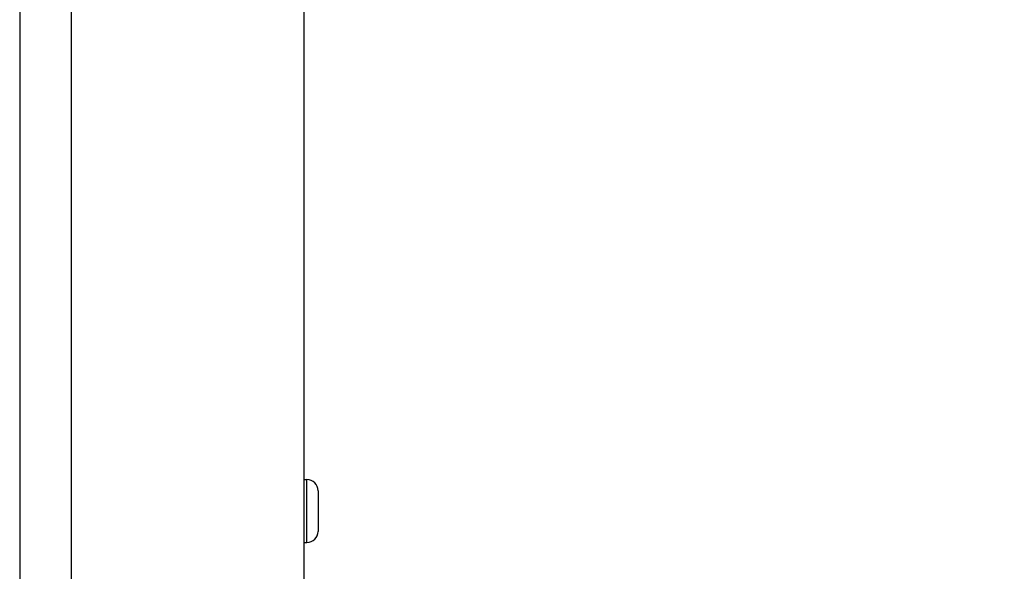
# Model space of a CAD drawing. Header units: inches. Extents: x 2 to 128, y 2 to 83.
# Tile 68 of 100: x 91.59 to 95.22, y 26.48 to 28.52. Entities that reach past the tile are written whole.
import ezdxf

# ---------------------------------------------------------------- set-up
doc = ezdxf.new("R2010")
doc.units = ezdxf.units.IN
doc.header["$LTSCALE"] = 7.686019
doc.header["$MEASUREMENT"] = 0
for name, color, linetype, lineweight in [('Dimensions(ANSI)', 7, 'Continuous', 25), ('Visible Edges(ANSI)', 7, 'Continuous', 25), ('Visible Tangent Edges(ANSI)', 7, 'Continuous', 25)]:
    doc.layers.add(name, color=color, linetype=linetype, lineweight=lineweight)
doc.styles.add('Dimension-ANSI', font='arialbd.ttf')
doc.dimstyles.new('INCH-ANSI', dxfattribs={"dimscale": 7.686019, "dimtxt": 0.12, "dimasz": 0.098425, "dimexe": 0.04, "dimexo": 0.04, "dimgap": 0.031496, "dimtad": 0, "dimtih": 1, "dimtoh": 1, "dimdec": 3, "dimrnd": 1e-08, "dimzin": 0, "dimdsep": 46, "dimtxsty": 'Dimension-ANSI', "dimcen": 0.09, "dimdle": 0.312, "dimclrd": 179, "dimclre": 179, "dimclrt": 7, "dimadec": 1, "dimazin": 0, "dimtfac": 1, "dimtdec": 3, "dimtofl": 0, "dimtmove": 0, "dimatfit": 3, "dimfxl": 1, "dimtolj": 1, "dimtzin": 4, "dimlwd": 25, "dimlwe": 25, "dimarcsym": 0})

# ---------------------------------------------------------------- blocks, each defined once
blk = doc.blocks.new('*D19')
at = {"layer": 'Defpoints', "color": 0, "linetype": 'Continuous', "transparency": 16777216}
for p in [(92.6351, 63.6352), (94.9929, 63.6352), (92.6351, 24.5908)]:
    blk.add_point(p, dxfattribs=at)
at = {"layer": 'Dimensions(ANSI)', "color": 179, "linetype": 'Continuous', "lineweight": 25, "true_color": 0x262658, "transparency": 16777216}
blk.add_line((92.9425, 63.6352), (94.9929, 63.6352), dxfattribs=at)
at = {"layer": 'Dimensions(ANSI)', "color": 7, "linetype": 'Continuous', "lineweight": 25, "transparency": 16777216, "insert": (97.1617, 63.6352), "char_height": 0.92232, "attachment_point": 5, "style": 'Dimension-ANSI'}
blk.add_mtext('\\A1;29.803', dxfattribs=at)

msp = doc.modelspace()

# ---------------------------------------------------------------- linework, layer by layer
at = {"layer": 'Visible Edges(ANSI)'}
for p, q in [((91.587, 63.4439), (91.587, 24.7821)), ((92.6351, 63.4439), (92.6351, 24.7821)), ((92.6351, 26.8214), (92.6467, 26.8214)), ((92.688, 26.7802), (92.688, 26.6306)), ((92.6351, 26.5893), (92.6467, 26.5893))]:
    msp.add_line(p, q, dxfattribs=at)
for centre, start, end in [((92.6467, 26.7802), 0, 90), ((92.6467, 26.6306), 270, 0)]:
    msp.add_arc(centre, 0.0413, start, end, dxfattribs=at)
at = {"layer": 'Visible Tangent Edges(ANSI)'}
for p, q in [((91.7783, 24.7821), (91.7783, 63.4439)), ((92.6467, 26.5893), (92.6467, 26.8214))]:
    msp.add_line(p, q, dxfattribs=at)

# ---------------------------------------------------------------- dimensions: what is measured, and where the dimension line sits
at = {"layer": 'Dimensions(ANSI)', "color": 179, "linetype": 'Continuous', "lineweight": 25, "true_color": 0x262658}
dim = msp.add_ordinate_dim(feature_location=(92.6351, 63.6352), offset=(2.3578, 0), dtype=0, origin=(92.6351, 24.5908), dimstyle='INCH-ANSI', override={"dimgap": 0.031496, "dimtad": 0, "dimdec": 3, "dimlfac": 0.763311, "dimtol": 0, "dimlim": 0, "dimtp": 0, "dimtm": 0, "dimtdec": 3}, dxfattribs=at)
dim.commit()
dim.dimension.update_dxf_attribs({"geometry": '*D19', "text_midpoint": (97.1617, 63.6352)})

doc.saveas('drawing.dxf')
